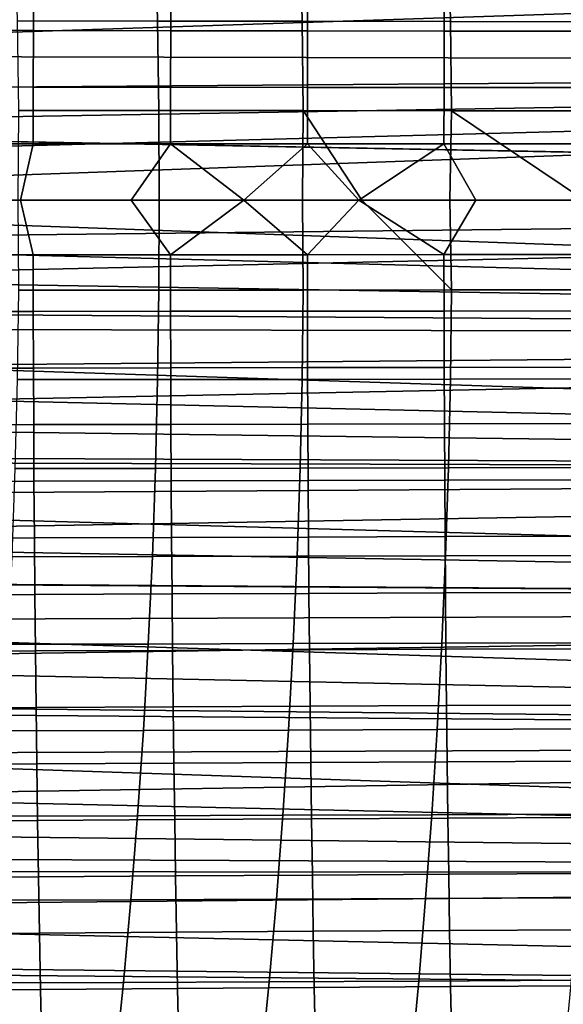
# Model space of a CAD drawing. Header units: metres. Extents: x -23 to 242, y -40 to 23.
# Tile 165 of 256: x 36.42 to 40.6, y -6.19 to 1.39. Entities that reach past the tile are written whole.
import ezdxf

# ---------------------------------------------------------------- set-up
doc = ezdxf.new("R2010")
doc.units = ezdxf.units.M
doc.layers.add('solid_10171013', color=7, linetype='CONTINUOUS')

msp = doc.modelspace()

# ---------------------------------------------------------------- linework, layer by layer
at = {"layer": 'solid_10171013'}
for points in [[(30.957546, 1.116916, 76.531212), (30.901609, 1.687941, 76.571358), (60.5, 2.090345, 76.609566), (60.5, 1.046603, 76.527412)], [(30.932312, 1.399354, 116.450989), (30.957399, 1.114367, 116.468933), (60.200001, 2.090569, 116.390434)], [(30.976851, 0.831604, 116.482704), (60.200001, 1.046719, 116.472588), (60.200001, 2.090569, 116.390434), (30.957399, 1.114367, 116.468933)], [(36.382114, 2.064731, 242.342804), (37.460911, 2.063402, 242.700241), (37.477673, 1.379228, 242.627975), (36.39967, 1.380152, 242.270355)], [(37.460911, 2.063402, 242.700241), (38.573353, 2.061603, 243.03714), (38.589394, 1.377984, 242.965134), (37.477673, 1.379228, 242.627975)], [(38.573353, 2.061603, 243.03714), (39.714195, 2.059368, 243.35524), (39.729584, 1.37644, 243.283524), (38.589394, 1.377984, 242.965134)], [(39.714195, 2.059368, 243.35524), (40.877914, 2.056824, 243.656769), (40.892708, 1.374682, 243.585373), (39.729584, 1.37644, 243.283524)], [(36.523762, 1.742478, 272.958496), (35.464844, 1.744896, 272.802032), (35.463051, 1.308569, 272.810028), (36.521984, 1.306789, 272.966644)], [(37.579731, 1.740287, 273.112366), (36.523762, 1.742478, 272.958496), (36.521984, 1.306789, 272.966644), (37.577969, 1.305176, 273.120697)], [(38.632977, 1.738283, 273.264893), (37.579731, 1.740287, 273.112366), (37.577969, 1.305176, 273.120697), (38.631233, 1.303703, 273.273407)], [(39.683723, 1.73643, 273.417297), (38.632977, 1.738283, 273.264893), (38.631233, 1.303703, 273.273407), (39.682003, 1.30234, 273.426086)], [(40.732204, 1.734689, 273.570892), (39.683723, 1.73643, 273.417297), (39.682003, 1.30234, 273.426086), (40.730515, 1.301058, 273.579956)], [(36.39967, 1.380152, 242.270355), (37.477673, 1.379228, 242.627975), (37.486984, 0.691042, 242.588638), (36.409439, 0.691524, 242.23082)], [(37.477673, 1.379228, 242.627975), (38.589394, 1.377984, 242.965134), (38.598286, 0.690396, 242.925995), (37.486984, 0.691042, 242.588638)], [(38.589394, 1.377984, 242.965134), (39.729584, 1.37644, 243.283524), (39.738091, 0.689597, 243.244629), (38.598286, 0.690396, 242.925995)], [(39.729584, 1.37644, 243.283524), (40.892708, 1.374682, 243.585373), (40.900852, 0.688686, 243.546738), (39.738091, 0.689597, 243.244629)], [(36.521984, 1.306789, 272.966644), (35.463051, 1.308569, 272.810028), (35.461926, 0.872211, 272.815399), (36.520847, 0.87105, 272.972168)], [(37.577969, 1.305176, 273.120697), (36.521984, 1.306789, 272.966644), (36.520847, 0.87105, 272.972168), (37.576817, 0.87, 273.126404)], [(38.631233, 1.303703, 273.273407), (37.577969, 1.305176, 273.120697), (37.576817, 0.87, 273.126404), (38.630066, 0.86904, 273.279327)], [(39.682003, 1.30234, 273.426086), (38.631233, 1.303703, 273.273407), (38.630066, 0.86904, 273.279327), (39.680828, 0.868153, 273.43222)], [(40.730515, 1.301058, 273.579956), (39.682003, 1.30234, 273.426086), (39.680828, 0.868153, 273.43222), (40.729336, 0.867317, 273.586334)], [(30.957546, 1.116916, 76.531212), (60.5, 1.046603, 76.527412), (60.5, 0, 76.5), (30.990526, 0.553594, 76.50766)], [(30.976851, 0.831604, 116.482704), (30.990437, 0.551579, 116.492393), (60.200001, 1.046719, 116.472588)], [(30.990437, 0.551579, 116.492393), (30.998152, 0.274359, 116.498116), (60.200001, 1.046719, 116.472588)], [(30.996141, -0.327338, 116.497322), (60.200001, 0, 116.5), (60.200001, 1.046719, 116.472588), (31, 0, 116.5)], [(30.998152, 0.274359, 116.498116), (31, 0, 116.5), (60.200001, 1.046719, 116.472588)], [(36.520847, 0.87105, 272.972168), (35.461926, 0.872211, 272.815399), (35.461464, 0.435862, 272.818237), (36.52034, 0.435297, 272.975159)], [(37.576817, 0.87, 273.126404), (36.520847, 0.87105, 272.972168), (36.52034, 0.435297, 272.975159), (37.57626, 0.434786, 273.129578)], [(38.630066, 0.86904, 273.279327), (37.576817, 0.87, 273.126404), (37.57626, 0.434786, 273.129578), (38.629467, 0.43432, 273.282684)], [(39.680828, 0.868153, 273.43222), (38.630066, 0.86904, 273.279327), (38.629467, 0.43432, 273.282684), (39.680187, 0.433888, 273.435791)], [(40.729336, 0.867317, 273.586334), (39.680828, 0.868153, 273.43222), (39.680187, 0.433888, 273.435791), (40.728661, 0.433481, 273.590088)], [(36.405449, 0, 242.223007), (36.409439, 0.691524, 242.23082), (37.486984, 0.691042, 242.588638), (37.488476, 0, 242.582932)], [(37.488476, 0, 242.582932), (37.486984, 0.691042, 242.588638), (38.598286, 0.690396, 242.925995), (38.590935, 0, 242.917923)], [(38.590935, 0, 242.917923), (38.598286, 0.690396, 242.925995), (39.047623, 0, 243.048752)], [(39.047623, 0, 243.048752), (38.598286, 0.690396, 242.925995), (39.738091, 0.689597, 243.244629), (39.726463, 0, 243.235809)], [(39.726463, 0, 243.235809), (39.738091, 0.689597, 243.244629), (40.762436, 0, 243.506348)], [(40.762436, 0, 243.506348), (39.738091, 0.689597, 243.244629), (40.900852, 0.688686, 243.546738), (40.898632, 0, 243.540726)], [(30.990526, 0.553594, 76.50766), (60.5, 0, 76.5), (60.200001, 0, 76.5)], [(30.990526, 0.553594, 76.50766), (60.200001, 0, 76.5), (60.200001, -1.046719, 76.527412), (31, 0, 76.5)], [(36.52034, 0.435297, 272.975159), (35.461464, 0.435862, 272.818237), (35.588993, -0.000001, 272.837677), (36.422779, -0.000001, 272.961334)], [(37.57626, 0.434786, 273.129578), (36.52034, 0.435297, 272.975159), (36.422779, -0.000001, 272.961334), (37.273418, 0, 273.08606)], [(37.57626, 0.434786, 273.129578), (37.273418, 0, 273.08606), (37.576252, -0.419134, 273.129639), (38.140587, 0, 273.212433)], [(38.629467, 0.43432, 273.282684), (37.57626, 0.434786, 273.129578), (38.140587, 0, 273.212433)], [(38.629467, 0.43432, 273.282684), (38.140587, 0, 273.212433), (38.629456, -0.418685, 273.282745), (39.024277, 0, 273.341034)], [(39.680187, 0.433888, 273.435791), (38.629467, 0.43432, 273.282684), (39.024277, 0, 273.341034)], [(39.680187, 0.433888, 273.435791), (39.024277, 0, 273.341034), (39.680176, -0.418269, 273.435852), (39.924526, 0, 273.472626)], [(39.680187, 0.433888, 273.435791), (39.924526, 0, 273.472626), (40.841373, 0, 273.608032), (40.728661, 0.433481, 273.590088)], [(30.997505, -0.279213, 76.501945), (31, 0, 76.5), (60.200001, -1.046719, 76.527412)], [(36.409527, -0.691524, 242.23085), (36.405449, 0, 242.223007), (37.488476, 0, 242.582932), (37.486984, -0.691042, 242.588638)], [(37.486984, -0.691042, 242.588638), (37.488476, 0, 242.582932), (38.590935, 0, 242.917923), (38.598286, -0.690396, 242.925995)], [(38.598286, -0.690396, 242.925995), (38.590935, 0, 242.917923), (39.047623, 0, 243.048752), (39.738091, -0.689597, 243.244629)], [(39.738091, -0.689597, 243.244629), (39.047623, 0, 243.048752), (39.726463, 0, 243.235809)], [(40.841373, 0, 273.608032), (39.924526, 0, 273.472626), (39.680176, -0.418269, 273.435852), (40.728645, -0.417877, 273.590179)], [(39.738091, -0.689597, 243.244629), (39.726463, 0, 243.235809), (40.762436, 0, 243.506348), (40.900852, -0.688686, 243.546738)], [(30.984854, -0.655258, 116.489265), (30.966085, -0.984019, 116.475777), (60.5, -1.046603, 116.472588), (60.5, 0, 116.5)], [(30.984854, -0.655258, 116.489265), (60.5, 0, 116.5), (60.200001, 0, 116.5), (30.996141, -0.327338, 116.497322)], [(36.422779, -0.000001, 272.961334), (35.588993, -0.000001, 272.837677), (35.46146, -0.420172, 272.818298), (36.520332, -0.419627, 272.97522)], [(36.422779, -0.000001, 272.961334), (36.520332, -0.419627, 272.97522), (37.576252, -0.419134, 273.129639), (37.273418, 0, 273.08606)], [(38.140587, 0, 273.212433), (37.576252, -0.419134, 273.129639), (38.629456, -0.418685, 273.282745)], [(39.024277, 0, 273.341034), (38.629456, -0.418685, 273.282745), (39.680176, -0.418269, 273.435852)], [(30.9891, -0.56117, 76.507874), (30.997505, -0.279213, 76.501945), (60.200001, -1.046719, 76.527412)], [(36.520332, -0.419627, 272.97522), (35.46146, -0.420172, 272.818298), (35.461895, -0.85652, 272.815552), (36.520817, -0.85538, 272.972321)], [(37.576252, -0.419134, 273.129639), (36.520332, -0.419627, 272.97522), (36.520817, -0.85538, 272.972321), (37.576786, -0.854348, 273.126556)], [(38.629456, -0.418685, 273.282745), (37.576252, -0.419134, 273.129639), (37.576786, -0.854348, 273.126556), (38.630032, -0.853407, 273.27951)], [(39.680176, -0.418269, 273.435852), (38.629456, -0.418685, 273.282745), (38.630032, -0.853407, 273.27951), (39.680794, -0.852536, 273.432404)], [(40.728645, -0.417877, 273.590179), (39.680176, -0.418269, 273.435852), (39.680794, -0.852536, 273.432404), (40.729301, -0.851716, 273.586517)], [(30.974783, -0.845813, 76.517891), (30.9891, -0.56117, 76.507874), (60.200001, -1.046719, 76.527412)], [(36.399757, -1.380152, 242.270386), (36.409527, -0.691524, 242.23085), (37.486984, -0.691042, 242.588638), (37.477673, -1.379228, 242.627975)], [(37.477673, -1.379228, 242.627975), (37.486984, -0.691042, 242.588638), (38.598286, -0.690396, 242.925995), (38.589394, -1.377984, 242.965134)], [(38.589394, -1.377984, 242.965134), (38.598286, -0.690396, 242.925995), (39.738091, -0.689597, 243.244629), (39.729584, -1.37644, 243.283524)], [(39.729584, -1.37644, 243.283524), (39.738091, -0.689597, 243.244629), (40.900852, -0.688686, 243.546738), (40.892708, -1.374682, 243.585373)], [(30.974783, -0.845813, 76.517891), (60.200001, -1.046719, 76.527412), (60.200001, -2.090569, 76.609566), (30.954563, -1.133064, 76.53212)], [(36.520817, -0.85538, 272.972321), (35.461895, -0.85652, 272.815552), (35.462997, -1.292878, 272.810272), (36.521935, -1.291119, 272.966888)], [(37.576786, -0.854348, 273.126556), (36.520817, -0.85538, 272.972321), (36.521935, -1.291119, 272.966888), (37.577919, -1.289527, 273.120941)], [(38.630032, -0.853407, 273.27951), (37.576786, -0.854348, 273.126556), (37.577919, -1.289527, 273.120941), (38.63118, -1.288072, 273.273682)], [(39.680794, -0.852536, 273.432404), (38.630032, -0.853407, 273.27951), (38.63118, -1.288072, 273.273682), (39.681953, -1.286726, 273.426361)], [(40.729301, -0.851716, 273.586517), (39.680794, -0.852536, 273.432404), (39.681953, -1.286726, 273.426361), (40.730461, -1.28546, 273.580231)], [(30.966085, -0.984019, 116.475777), (30.940031, -1.312234, 116.456902), (60.5, -1.046603, 116.472588)], [(30.906696, -1.639459, 116.432693), (30.866533, -1.964131, 116.40332), (60.5, -2.090345, 116.390434), (60.5, -1.046603, 116.472588)], [(30.940031, -1.312234, 116.456902), (30.906696, -1.639459, 116.432693), (60.5, -1.046603, 116.472588)], [(30.928711, -1.422374, 76.550644), (30.954563, -1.133064, 76.53212), (60.200001, -2.090569, 76.609566)], [(38.63118, -1.288072, 273.273682), (37.577919, -1.289527, 273.120941), (37.579655, -1.72464, 273.112701), (38.632904, -1.722655, 273.265228)], [(39.681953, -1.286726, 273.426361), (38.63118, -1.288072, 273.273682), (38.632904, -1.722655, 273.265228), (39.683655, -1.72082, 273.417664)], [(40.730461, -1.28546, 273.580231), (39.681953, -1.286726, 273.426361), (39.683655, -1.72082, 273.417664), (40.732136, -1.719095, 273.571259)], [(36.521935, -1.291119, 272.966888), (35.462997, -1.292878, 272.810272), (35.464767, -1.729206, 272.802368), (36.523685, -1.726811, 272.958832)], [(37.577919, -1.289527, 273.120941), (36.521935, -1.291119, 272.966888), (36.523685, -1.726811, 272.958832), (37.579655, -1.72464, 273.112701)], [(30.897001, -1.714078, 76.573586), (30.928711, -1.422374, 76.550644), (60.200001, -2.090569, 76.609566)], [(36.382198, -2.064731, 242.342819), (36.399757, -1.380152, 242.270386), (37.477673, -1.379228, 242.627975), (37.460911, -2.063402, 242.700241)], [(37.460911, -2.063402, 242.700241), (37.477673, -1.379228, 242.627975), (38.589394, -1.377984, 242.965134), (38.573353, -2.061603, 243.03714)], [(38.573353, -2.061603, 243.03714), (38.589394, -1.377984, 242.965134), (39.729584, -1.37644, 243.283524), (39.714195, -2.059368, 243.35524)], [(39.714195, -2.059368, 243.35524), (39.729584, -1.37644, 243.283524), (40.892708, -1.374682, 243.585373), (40.877914, -2.056825, 243.656769)], [(30.858946, -2.008975, 76.601158), (30.897001, -1.714078, 76.573586), (60.200001, -2.090569, 76.609566)], [(36.523685, -1.726811, 272.958832), (35.464767, -1.729206, 272.802368), (35.467213, -2.165464, 272.791718), (36.526081, -2.16242, 272.94809)], [(37.579655, -1.72464, 273.112701), (36.523685, -1.726811, 272.958832), (36.526081, -2.16242, 272.94809), (37.582005, -2.159659, 273.101776)], [(38.632904, -1.722655, 273.265228), (37.579655, -1.72464, 273.112701), (37.582005, -2.159659, 273.101776), (38.635204, -2.157133, 273.254089)], [(39.683655, -1.72082, 273.417664), (38.632904, -1.722655, 273.265228), (38.635204, -2.157133, 273.254089), (39.685902, -2.154798, 273.406281)], [(40.732136, -1.719095, 273.571259), (39.683655, -1.72082, 273.417664), (39.685902, -2.154798, 273.406281), (40.734325, -2.152606, 273.55957)], [(30.866533, -1.964131, 116.40332), (30.819765, -2.285146, 116.369026), (60.5, -2.090345, 116.390434)], [(30.858946, -2.008975, 76.601158), (60.200001, -2.090569, 76.609566), (60.200001, -3.128689, 76.746231), (30.814123, -2.307739, 76.633591)], [(30.766151, -2.604705, 116.329666), (30.705849, -2.922276, 116.285355), (60.5, -3.129383, 116.253647), (60.5, -2.090345, 116.390434)], [(30.819765, -2.285146, 116.369026), (30.766151, -2.604705, 116.329666), (60.5, -2.090345, 116.390434)], [(36.357037, -2.744107, 242.447372), (36.382198, -2.064731, 242.342819), (37.460911, -2.063402, 242.700241), (37.436878, -2.742406, 242.804596)], [(37.436878, -2.742406, 242.804596), (37.460911, -2.063402, 242.700241), (38.573353, -2.061603, 243.03714), (38.550327, -2.740095, 243.141235)], [(38.550327, -2.740095, 243.141235), (38.573353, -2.061603, 243.03714), (39.714195, -2.059368, 243.35524), (39.692081, -2.73722, 243.459015)], [(39.692081, -2.73722, 243.459015), (39.714195, -2.059368, 243.35524), (40.877914, -2.056825, 243.656769), (40.856628, -2.73395, 243.760132)], [(36.526081, -2.16242, 272.94809), (35.467213, -2.165464, 272.791718), (35.470337, -2.60161, 272.778259), (36.529125, -2.597911, 272.93454)], [(37.582005, -2.159659, 273.101776), (36.526081, -2.16242, 272.94809), (36.529125, -2.597911, 272.93454), (37.584969, -2.594553, 273.088104)], [(38.635204, -2.157133, 273.254089), (37.582005, -2.159659, 273.101776), (37.584969, -2.594553, 273.088104), (38.638088, -2.591481, 273.240204)], [(39.685902, -2.154798, 273.406281), (38.635204, -2.157133, 273.254089), (38.638088, -2.591481, 273.240204), (39.688709, -2.58864, 273.39212)], [(40.734325, -2.152606, 273.55957), (39.685902, -2.154798, 273.406281), (39.688709, -2.58864, 273.39212), (40.737041, -2.585975, 273.545105)], [(30.76298, -2.609621, 76.670982), (30.814123, -2.307739, 76.633591), (60.200001, -3.128689, 76.746231)], [(30.705267, -2.914815, 76.713547), (30.76298, -2.609621, 76.670982), (60.200001, -3.128689, 76.746231)], [(36.529125, -2.597911, 272.93454), (35.470337, -2.60161, 272.778259), (35.47414, -3.037605, 272.761871), (36.532814, -3.03325, 272.918091)], [(37.584969, -2.594553, 273.088104), (36.529125, -2.597911, 272.93454), (36.532814, -3.03325, 272.918091), (37.588551, -3.029294, 273.071564)], [(38.638088, -2.591481, 273.240204), (37.584969, -2.594553, 273.088104), (37.588551, -3.029294, 273.071564), (38.641567, -3.025674, 273.22348)], [(39.688709, -2.58864, 273.39212), (38.638088, -2.591481, 273.240204), (38.641567, -3.025674, 273.22348), (39.692074, -3.022326, 273.375153)], [(40.737041, -2.585975, 273.545105), (39.688709, -2.58864, 273.39212), (39.692074, -3.022326, 273.375153), (40.740288, -3.019189, 273.527832)], [(36.324463, -3.417125, 242.583206), (36.357037, -2.744107, 242.447372), (37.436878, -2.742406, 242.804596), (37.40575, -3.415083, 242.940247)], [(37.40575, -3.415083, 242.940247), (37.436878, -2.742406, 242.804596), (38.550327, -2.740095, 243.141235), (38.520493, -3.412299, 243.276627)], [(38.520493, -3.412299, 243.276627), (38.550327, -2.740095, 243.141235), (39.692081, -2.73722, 243.459015), (39.663406, -3.408832, 243.59404)], [(39.663406, -3.408832, 243.59404), (39.692081, -2.73722, 243.459015), (40.856628, -2.73395, 243.760132), (40.829006, -3.404894, 243.89473)], [(30.705849, -2.922276, 116.285355), (30.637205, -3.245543, 116.234901), (60.5, -3.129383, 116.253647)], [(30.705267, -2.914815, 76.713547), (60.200001, -3.128689, 76.746231), (60.200001, -4.158234, 76.93705), (30.64045, -3.223959, 76.761559)], [(37.588551, -3.029294, 273.071564), (36.532814, -3.03325, 272.918091), (36.537163, -3.468401, 272.898712), (37.592758, -3.463852, 273.052094)], [(38.641567, -3.025674, 273.22348), (37.588551, -3.029294, 273.071564), (37.592758, -3.463852, 273.052094), (38.645638, -3.459688, 273.203857)], [(39.692074, -3.022326, 273.375153), (38.641567, -3.025674, 273.22348), (38.645638, -3.459688, 273.203857), (39.696003, -3.455838, 273.355316)], [(40.740288, -3.019189, 273.527832), (39.692074, -3.022326, 273.375153), (39.696003, -3.455838, 273.355316), (40.744068, -3.45223, 273.50769)], [(36.532814, -3.03325, 272.918091), (35.47414, -3.037605, 272.761871), (35.478634, -3.473408, 272.742462), (36.537163, -3.468401, 272.898712)], [(30.560148, -3.574946, 116.177902), (30.472208, -3.917616, 116.112556), (60.5, -4.158193, 116.062973), (60.5, -3.129383, 116.253647)], [(30.637205, -3.245543, 116.234901), (30.560148, -3.574946, 116.177902), (60.5, -3.129383, 116.253647)], [(30.568132, -3.537434, 76.815323), (30.64045, -3.223959, 76.761559), (60.200001, -4.158234, 76.93705)], [(38.484009, -4.077056, 243.44252), (38.520493, -3.412299, 243.276627), (39.663406, -3.408832, 243.59404), (39.628326, -4.073044, 243.759552)], [(39.628326, -4.073044, 243.759552), (39.663406, -3.408832, 243.59404), (40.829006, -3.404894, 243.89473), (40.795197, -4.068494, 244.059753)], [(36.537163, -3.468401, 272.898712), (35.478634, -3.473408, 272.742462), (35.483822, -3.908977, 272.71994), (36.542171, -3.90333, 272.876251)], [(36.284653, -4.082631, 242.749527), (36.324463, -3.417125, 242.583206), (37.40575, -3.415083, 242.940247), (37.367699, -4.080276, 243.106415)], [(37.592758, -3.463852, 273.052094), (36.537163, -3.468401, 272.898712), (36.542171, -3.90333, 272.876251), (37.597599, -3.898197, 273.029633)], [(37.367699, -4.080276, 243.106415), (37.40575, -3.415083, 242.940247), (38.520493, -3.412299, 243.276627), (38.484009, -4.077056, 243.44252)], [(38.645638, -3.459688, 273.203857), (37.592758, -3.463852, 273.052094), (37.597599, -3.898197, 273.029633), (38.650307, -3.893499, 273.181305)], [(39.696003, -3.455838, 273.355316), (38.645638, -3.459688, 273.203857), (38.650307, -3.893499, 273.181305), (39.700504, -3.889155, 273.33255)], [(40.744068, -3.45223, 273.50769), (39.696003, -3.455838, 273.355316), (39.700504, -3.889155, 273.33255), (40.74839, -3.885085, 273.484619)], [(30.488733, -3.854429, 76.874931), (30.568132, -3.537434, 76.815323), (60.200001, -4.158234, 76.93705)], [(30.488733, -3.854429, 76.874931), (60.200001, -4.158234, 76.93705), (60.200001, -5.176381, 77.18148), (30.402027, -4.175353, 76.940697)], [(30.472208, -3.917616, 116.112556), (30.373209, -4.273775, 116.038033), (60.5, -4.158193, 116.062973)], [(36.542171, -3.90333, 272.876251), (35.483822, -3.908977, 272.71994), (35.489708, -4.344274, 272.694183), (36.547844, -4.338002, 272.850677)], [(37.597599, -3.898197, 273.029633), (36.542171, -3.90333, 272.876251), (36.547844, -4.338002, 272.850677), (37.603069, -4.332301, 273.00412)], [(38.650307, -3.893499, 273.181305), (37.597599, -3.898197, 273.029633), (37.603069, -4.332301, 273.00412), (38.655582, -4.327082, 273.155731)], [(39.700504, -3.889155, 273.33255), (38.650307, -3.893499, 273.181305), (38.655582, -4.327082, 273.155731), (39.705582, -4.322257, 273.306824)], [(40.74839, -3.885085, 273.484619), (39.700504, -3.889155, 273.33255), (39.705582, -4.322257, 273.306824), (40.753262, -4.317737, 273.458618)], [(36.237797, -4.739471, 242.945541), (36.284653, -4.082631, 242.749527), (37.367699, -4.080276, 243.106415), (37.322903, -4.736829, 243.302292)], [(37.322903, -4.736829, 243.302292), (37.367699, -4.080276, 243.106415), (38.484009, -4.077056, 243.44252), (38.441044, -4.733207, 243.638123)], [(38.441044, -4.733207, 243.638123), (38.484009, -4.077056, 243.44252), (39.628326, -4.073044, 243.759552), (39.587002, -4.728694, 243.954773)], [(39.587002, -4.728694, 243.954773), (39.628326, -4.073044, 243.759552), (40.795197, -4.068494, 244.059753), (40.755352, -4.723584, 244.254471)], [(30.260223, -4.650251, 115.951866), (30.132998, -5.046718, 115.852791), (60.5, -5.175718, 115.818672), (60.5, -4.158193, 116.062973)], [(30.373209, -4.273775, 116.038033), (30.260223, -4.650251, 115.951866), (60.5, -4.158193, 116.062973)], [(30.307652, -4.500842, 77.013016), (30.402027, -4.175353, 76.940697), (60.200001, -5.176381, 77.18148)], [(40.753262, -4.317737, 273.458618), (39.705582, -4.322257, 273.306824), (39.711243, -4.755126, 273.278046), (40.75869, -4.750172, 273.429626)], [(36.547844, -4.338002, 272.850677), (35.489708, -4.344274, 272.694183), (35.496296, -4.779264, 272.665131), (36.554184, -4.772388, 272.821869)], [(37.603069, -4.332301, 273.00412), (36.547844, -4.338002, 272.850677), (36.554184, -4.772388, 272.821869), (37.60918, -4.766138, 272.975433)], [(38.655582, -4.327082, 273.155731), (37.603069, -4.332301, 273.00412), (37.60918, -4.766138, 272.975433), (38.661469, -4.760416, 273.127045)], [(39.705582, -4.322257, 273.306824), (38.655582, -4.327082, 273.155731), (38.661469, -4.760416, 273.127045), (39.711243, -4.755126, 273.278046)], [(30.20553, -4.831097, 77.092255), (30.307652, -4.500842, 77.013016), (60.200001, -5.176381, 77.18148)], [(36.554184, -4.772388, 272.821869), (35.496296, -4.779264, 272.665131), (35.503582, -5.213947, 272.63269), (36.561195, -5.206487, 272.789795)], [(36.184078, -5.386492, 243.170425), (36.237797, -4.739471, 242.945541), (37.322903, -4.736829, 243.302292), (37.271538, -5.383583, 243.527054)], [(37.60918, -4.766138, 272.975433), (36.554184, -4.772388, 272.821869), (36.561195, -5.206487, 272.789795), (37.615929, -5.199705, 272.943542)], [(37.271538, -5.383583, 243.527054), (37.322903, -4.736829, 243.302292), (38.441044, -4.733207, 243.638123), (38.391769, -5.379592, 243.862656)], [(38.661469, -4.760416, 273.127045), (37.60918, -4.766138, 272.975433), (37.615929, -5.199705, 272.943542), (38.667965, -5.193497, 273.095245)], [(38.391769, -5.379592, 243.862656), (38.441044, -4.733207, 243.638123), (39.587002, -4.728694, 243.954773), (39.539593, -5.37462, 244.178894)], [(39.711243, -4.755126, 273.278046), (38.661469, -4.760416, 273.127045), (38.667965, -5.193497, 273.095245), (39.717487, -5.187757, 273.246185)], [(39.539593, -5.37462, 244.178894), (39.587002, -4.728694, 243.954773), (40.755352, -4.723584, 244.254471), (40.709629, -5.369002, 244.478073)], [(40.75869, -4.750172, 273.429626), (39.711243, -4.755126, 273.278046), (39.717487, -5.187757, 273.246185), (40.764671, -5.18238, 273.397583)], [(30.096081, -5.165338, 77.178528), (30.20553, -4.831097, 77.092255), (60.200001, -5.176381, 77.18148)], [(30.132998, -5.046718, 115.852791), (29.98852, -5.466351, 115.73848), (60.5, -5.175718, 115.818672)], [(29.98852, -5.466351, 115.73848), (29.826523, -5.90816, 115.607422), (60.5, -6.180868, 115.520927), (60.5, -5.175718, 115.818672)], [(30.096081, -5.165338, 77.178528), (60.200001, -5.176381, 77.18148), (60.200001, -6.18034, 77.478867), (29.978659, -5.503943, 77.272247)], [(36.561195, -5.206487, 272.789795), (35.503582, -5.213947, 272.63269), (35.511574, -5.648327, 272.596771), (36.568878, -5.640299, 272.754333)], [(37.615929, -5.199705, 272.943542), (36.561195, -5.206487, 272.789795), (36.568878, -5.640299, 272.754333), (37.623322, -5.633001, 272.908386)], [(38.667965, -5.193497, 273.095245), (37.615929, -5.199705, 272.943542), (37.623322, -5.633001, 272.908386), (38.675079, -5.626319, 273.060272)], [(39.717487, -5.187757, 273.246185), (38.667965, -5.193497, 273.095245), (38.675079, -5.626319, 273.060272), (39.724323, -5.620141, 273.211182)], [(40.764671, -5.18238, 273.397583), (39.717487, -5.187757, 273.246185), (39.724323, -5.620141, 273.211182), (40.771221, -5.614352, 273.362457)], [(37.213779, -6.019381, 243.779938), (37.271538, -5.383583, 243.527054), (38.391769, -5.379592, 243.862656), (38.336349, -6.01505, 244.115311)], [(38.336349, -6.01505, 244.115311), (38.391769, -5.379592, 243.862656), (39.539593, -5.37462, 244.178894), (39.486263, -6.009661, 244.431168)], [(39.486263, -6.009661, 244.431168), (39.539593, -5.37462, 244.178894), (40.709629, -5.369002, 244.478073), (40.658176, -6.003583, 244.729828)], [(36.123684, -6.022539, 243.42337), (36.184078, -5.386492, 243.170425), (37.271538, -5.383583, 243.527054), (37.213779, -6.019381, 243.779938)], [(29.852549, -5.847373, 77.373886), (29.978659, -5.503943, 77.272247), (60.200001, -6.18034, 77.478867)], [(36.568878, -5.640299, 272.754333), (35.511574, -5.648327, 272.596771), (35.520267, -6.082407, 272.557373), (36.577229, -6.073827, 272.715485)], [(37.623322, -5.633001, 272.908386), (36.568878, -5.640299, 272.754333), (36.577229, -6.073827, 272.715485), (37.631355, -6.066026, 272.869934)], [(38.675079, -5.626319, 273.060272), (37.623322, -5.633001, 272.908386), (37.631355, -6.066026, 272.869934), (38.682812, -6.058881, 273.022034)], [(39.724323, -5.620141, 273.211182), (38.675079, -5.626319, 273.060272), (38.682812, -6.058881, 273.022034), (39.73175, -6.052272, 273.173035)], [(40.771221, -5.614352, 273.362457), (39.724323, -5.620141, 273.211182), (39.73175, -6.052272, 273.173035), (40.778339, -6.046079, 273.324219)], [(29.826523, -5.90816, 115.607422), (29.644566, -6.371713, 115.457878), (60.5, -6.180868, 115.520927)], [(29.852549, -5.847373, 77.373886), (60.200001, -6.18034, 77.478867), (60.200001, -7.167359, 77.828392), (29.717369, -6.195423, 77.48378)], [(36.056801, -6.646457, 243.703583), (36.123684, -6.022539, 243.42337), (37.213779, -6.019381, 243.779938), (37.149799, -6.643067, 244.06012)], [(37.149799, -6.643067, 244.06012), (37.213779, -6.019381, 243.779938), (38.336349, -6.01505, 244.115311), (38.274952, -6.638423, 244.395294)], [(38.682812, -6.058881, 273.022034), (37.631355, -6.066026, 272.869934), (37.640038, -6.498778, 272.828064), (38.691162, -6.491179, 272.980499)], [(38.274952, -6.638423, 244.395294), (38.336349, -6.01505, 244.115311), (39.486263, -6.009661, 244.431168), (39.427166, -6.632654, 244.7108)], [(39.73175, -6.052272, 273.173035), (38.682812, -6.058881, 273.022034), (38.691162, -6.491179, 272.980499), (39.73978, -6.484146, 273.131622)], [(39.427166, -6.632654, 244.7108), (39.486263, -6.009661, 244.431168), (40.658176, -6.003583, 244.729828), (40.601154, -6.626164, 245.008926)], [(40.778339, -6.046079, 273.324219), (39.73175, -6.052272, 273.173035), (39.73978, -6.484146, 273.131622), (40.786034, -6.477552, 273.282806)], [(36.577229, -6.073827, 272.715485), (35.520267, -6.082407, 272.557373), (35.529659, -6.516191, 272.514343), (36.58625, -6.507073, 272.673126)], [(37.631355, -6.066026, 272.869934), (36.577229, -6.073827, 272.715485), (36.58625, -6.507073, 272.673126), (37.640038, -6.498778, 272.828064)], [(29.644566, -6.371713, 115.457878), (29.442284, -6.856327, 115.288048), (60.5, -7.167438, 115.171585), (60.5, -6.180868, 115.520927)]]:
    msp.add_3dface(points, dxfattribs=at)

doc.saveas('drawing.dxf')
